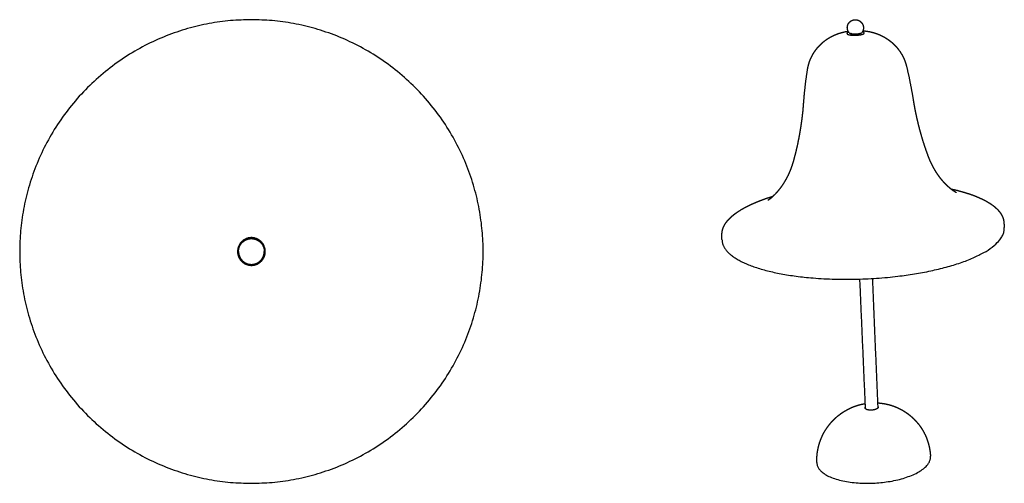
# Model space of a CAD drawing. Header units: millimetres. Extents: x 229 to 646, y -75 to 463.
# Tile 1 of 2: x 229 to 611, y -75 to 105. Entities that reach past the tile are written whole.
import ezdxf

# ---------------------------------------------------------------- set-up
doc = ezdxf.new("R2010")
doc.units = ezdxf.units.MM
doc.layers.add('Make2D$Visible$Curves', color=7, linetype='Continuous', true_color=0x000000)

msp = doc.modelspace()

# ---------------------------------------------------------------- linework, layer by layer
at = {"layer": 'Make2D$Visible$Curves', "color": 18, "lineweight": -3, "true_color": 0x000000}
for points, weights, degree, knots in [([(318.72, 105.25), (228.72, 105.25), (228.72, 15.25), (228.72, -74.75), (318.72, -74.75)], [1, 0.707106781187, 1, 0.707106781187, 1], 2, [0, 0, 0, 141.371669, 141.371669, 282.743339, 282.743339, 282.743339]), ([(318.72, -74.75), (408.72, -74.75), (408.72, 15.25), (408.72, 105.25), (318.72, 105.25)], [1, 0.707106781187, 1, 0.707106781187, 1], 2, [0, 0, 0, 141.371669, 141.371669, 282.743339, 282.743339, 282.743339]), ([(550.18, 102.04), (550.17, 102.11), (550.17, 102.19), (550.18, 102.33), (550.18, 102.4), (550.19, 102.49), (550.19, 102.52), (550.2, 102.58), (550.21, 102.62), (550.22, 102.69), (550.22, 102.72), (550.24, 102.79), (550.24, 102.83), (550.25, 102.86), (550.25, 102.87), (550.26, 102.88), (550.26, 102.89), (550.31, 103.11), (550.39, 103.32), (550.59, 103.73), (550.71, 103.92), (550.85, 104.1), (551, 104.28), (551.17, 104.45), (551.35, 104.6), (551.51, 104.72), (551.68, 104.83), (551.86, 104.92), (552.04, 105.01), (552.24, 105.08), (552.53, 105.17), (552.63, 105.19), (552.82, 105.22), (552.92, 105.23), (553.01, 105.24)], [1483.29017551, 1483.28001426, 1483.27046389, 1483.25415139, 1483.24719605, 1483.23771589, 1483.23483691, 1483.22901776, 1483.22609589, 1483.21999733, 1483.21686384, 1483.21122513, 1483.20868873, 1483.20628089, 1483.20547902, 1483.20469139, 1483.20391814, 1483.18852995, 1483.17885748, 1483.17124996, 1483.1734588, 1483.18165961, 1483.19025879, 1483.20539271, 1483.22677216, 1483.24473965, 1483.26702646, 1483.29332705, 1483.32043387, 1483.35166671, 1483.40325989, 1483.42076859, 1483.45668763, 1483.47502952, 1483.49399991], 3, [0, 0, 0, 0, 0.377182, 0.377182, 0.68983, 0.68983, 0.832651, 0.832651, 0.988319, 0.988319, 1.170754, 1.170754, 1.334128, 1.334128, 1.334128, 1.388527, 1.388527, 1.388527, 2.472269, 2.472269, 3.567059, 3.567059, 3.567059, 4.715412, 4.715412, 4.715412, 5.680536, 5.680536, 5.680536, 6.675268, 6.675268, 7.151173, 7.151173, 7.611254, 7.611254, 7.611254, 7.611254]), ([(553.01, 105.24), (553.21, 105.26), (553.4, 105.26), (553.8, 105.22), (554.01, 105.17), (554.21, 105.11), (554.42, 105.05), (554.62, 104.96), (555, 104.75), (555.19, 104.62), (555.36, 104.47), (555.41, 104.43), (555.45, 104.39), (555.5, 104.34), (555.64, 104.2), (555.77, 104.04), (556, 103.71), (556.1, 103.53), (556.18, 103.35), (556.22, 103.26), (556.25, 103.16), (556.31, 102.98), (556.34, 102.88), (556.36, 102.79), (556.38, 102.7), (556.4, 102.62), (556.42, 102.43), (556.43, 102.34), (556.43, 102.24), (556.44, 102.18), (556.44, 102.11), (556.43, 101.98), (556.43, 101.91), (556.42, 101.79), (556.42, 101.75), (556.41, 101.67), (556.4, 101.64), (556.39, 101.55), (556.37, 101.49), (556.36, 101.43), (556.36, 101.41), (556.35, 101.38), (556.34, 101.35), (556.29, 101.14), (556.21, 100.94), (556.04, 100.59), (555.95, 100.44), (555.85, 100.29)], [1483.49399991, 1483.53260435, 1483.57367298, 1483.66233355, 1483.70995217, 1483.7588218, 1483.80996173, 1483.86219964, 1483.96882088, 1484.02291192, 1484.07603521, 1484.09111105, 1484.10609236, 1484.12095833, 1484.16870384, 1484.21510139, 1484.30311392, 1484.34458914, 1484.38335241, 1484.40229765, 1484.42056846, 1484.45570059, 1484.4725352, 1484.48855248, 1484.50274728, 1484.51628851, 1484.54379688, 1484.5575414, 1484.57032717, 1484.57836692, 1484.58602272, 1484.60163303, 1484.60945563, 1484.62130208, 1484.62565269, 1484.63286415, 1484.63582106, 1484.64367056, 1484.64830268, 1484.65254752, 1484.65447148, 1484.65631569, 1484.65807968, 1484.67247924, 1484.68149426, 1484.68777513, 1484.68693524, 1484.68246257], 3, [7.611254, 7.611254, 7.611254, 7.611254, 8.548318, 8.548318, 9.54356, 9.54356, 9.54356, 10.585314, 10.585314, 11.659569, 11.659569, 11.659569, 11.96417, 11.96417, 11.96417, 12.942462, 12.942462, 13.903825, 13.903825, 13.903825, 14.37307, 14.37307, 14.843933, 14.843933, 14.843933, 15.261244, 15.261244, 15.737136, 15.737136, 15.737136, 16.036395, 16.036395, 16.380461, 16.380461, 16.596077, 16.596077, 16.756556, 16.756556, 17.040323, 17.040323, 17.040323, 17.16893, 17.16893, 17.16893, 18.220328, 18.220328, 19.071869, 19.071869, 19.071869, 19.071869]), ([(534.68, 85.75), (534.81, 86.57), (534.99, 87.37), (535.42, 88.81), (535.66, 89.45), (536.07, 90.39), (536.22, 90.7), (536.69, 91.64), (537.05, 92.26), (537.65, 93.14), (537.86, 93.44), (538.3, 94.01), (538.53, 94.3), (539.01, 94.85), (539.26, 95.12), (539.78, 95.65), (540.05, 95.91), (540.33, 96.16), (540.71, 96.51), (541.11, 96.84), (541.99, 97.5), (542.47, 97.83), (543.37, 98.37), (543.77, 98.6), (544.53, 98.99), (544.89, 99.16), (545.25, 99.31), (545.54, 99.44), (545.85, 99.57), (546.31, 99.74), (546.47, 99.8), (546.73, 99.89), (546.84, 99.92), (547.18, 100.04), (547.41, 100.11), (547.86, 100.24), (548.07, 100.3), (548.48, 100.4), (548.67, 100.45), (549.04, 100.53), (549.22, 100.57), (549.68, 100.66), (549.95, 100.71), (550.32, 100.77), (550.41, 100.78), (550.5, 100.79)], [1489.16501739, 1489.15482146, 1489.15816539, 1489.19093402, 1489.2157307, 1489.26913471, 1489.28992973, 1489.36172916, 1489.42157815, 1489.53079093, 1489.57084558, 1489.65816841, 1489.7054993, 1489.8079305, 1489.8630855, 1489.98184494, 1490.04551158, 1490.11338148, 1490.20751629, 1490.30959415, 1490.54539029, 1490.6812985, 1490.94851531, 1491.07499632, 1491.32489928, 1491.44558245, 1491.57302418, 1491.67901029, 1491.78950037, 1491.96396477, 1492.02453763, 1492.12742521, 1492.16911564, 1492.30374217, 1492.39838875, 1492.5809005, 1492.6683271, 1492.83648253, 1492.91705391, 1493.07163495, 1493.14565481, 1493.33210843, 1493.44398973, 1493.58662321, 1493.62043608, 1493.65385012], 3, [0.769299, 0.769299, 0.769299, 0.769299, 4.757311, 4.757311, 8.057364, 8.057364, 9.742584, 9.742584, 13.179353, 13.179353, 14.928639, 14.928639, 16.698394, 16.698394, 18.488756, 18.488756, 20.301188, 20.301188, 20.301188, 22.814244, 22.814244, 25.641381, 25.641381, 27.892989, 27.892989, 29.794147, 29.794147, 29.794147, 31.378046, 31.378046, 32.196075, 32.196075, 32.742309, 32.742309, 33.941122, 33.941122, 35.012086, 35.012086, 35.982681, 35.982681, 36.873049, 36.873049, 38.240895, 38.240895, 38.671365, 38.671365, 38.671365, 38.671365]), ([(550.11, 99.74), (550.42, 99.43), (551.6, 99.28), (552.79, 99.14), (554.15, 99.26), (555.52, 99.38), (556.25, 99.68), (556.99, 99.99), (556.67, 100.3)], [1483.2882089, 1368.54148322, 1480.40762236, 1366.89384728, 1480.24377608, 1368.23873492, 1482.89264952, 1371.7883249, 1486.8025601], 2, [-16.918724, -16.918724, -16.918724, -12.689043, -12.689043, -8.459362, -8.459362, -4.229681, -4.229681, 0, 0, 0]), ([(550.93, 100.13), (550.86, 100.22), (550.79, 100.31), (550.61, 100.56), (550.52, 100.74), (550.44, 100.92), (550.44, 100.92), (550.44, 100.92), (550.42, 100.96), (550.4, 101), (550.36, 101.1), (550.34, 101.16), (550.29, 101.32), (550.27, 101.41), (550.25, 101.5), (550.23, 101.58), (550.21, 101.67), (550.19, 101.84), (550.18, 101.94), (550.18, 102.04)], [1483.67666716, 1483.65136579, 1483.62655375, 1483.55905254, 1483.51783814, 1483.4792541, 1483.47897616, 1483.47869835, 1483.47038661, 1483.46247266, 1483.44211262, 1483.42987018, 1483.40101885, 1483.38478369, 1483.36931984, 1483.35562023, 1483.34253657, 1483.31592137, 1483.30259858, 1483.29017551], 3, [28.124855, 28.124855, 28.124855, 28.124855, 28.657887, 28.657887, 29.610638, 29.610638, 29.610638, 29.617497, 29.617497, 29.815946, 29.815946, 30.136217, 30.136217, 30.592745, 30.592745, 30.592745, 30.997207, 30.997207, 31.458401, 31.458401, 31.458401, 31.458401]), ([(550.93, 100.13), (551.14, 99.89), (552.02, 99.78), (552.91, 99.67), (553.94, 99.76)], [1483.67666716, 1365.60788215, 1481.46481512, 1364.33006102, 1481.32198931], 2, [-6.387522, -6.387522, -6.387522, -3.193761, -3.193761, 0, 0, 0]), ([(553.82, 99.6), (552.94, 99.52), (552.23, 99.64), (551.74, 99.71), (551.58, 99.86)], [1482.37058197, 1336.89200372, 1482.60433325, 1378.23704722, 1425.7586811], 2, [-9.424778, -9.424778, -9.424778, -6.748305, -6.748305, -4.814459, -4.814459, -4.814459]), ([(556.22, 100.98), (556.23, 100.98), (556.24, 100.98), (556.6, 100.95), (556.95, 100.91), (557.29, 100.86), (557.48, 100.84), (557.67, 100.81), (558.11, 100.74), (558.36, 100.7), (558.78, 100.62), (558.94, 100.59), (559.35, 100.5), (559.58, 100.44), (560.09, 100.31), (560.35, 100.24), (560.9, 100.07), (561.19, 99.98), (561.82, 99.76), (562.17, 99.62), (562.91, 99.31), (563.29, 99.14), (564.06, 98.75), (564.44, 98.54), (565.14, 98.13), (565.47, 97.92), (566.1, 97.49), (566.41, 97.26), (566.71, 97.03), (567.01, 96.8), (567.3, 96.56), (567.8, 96.12), (568.01, 95.92), (568.22, 95.72)], [1494.83347184, 1494.83383269, 1494.83418643, 1494.84517617, 1494.84926622, 1494.85083814, 1494.85169845, 1494.85180297, 1494.85163672, 1494.8512386, 1494.85196257, 1494.85261022, 1494.85565125, 1494.85869653, 1494.8687782, 1494.87623625, 1494.89693834, 1494.91064277, 1494.94777285, 1494.97269888, 1495.03455405, 1495.07260045, 1495.15737259, 1495.20411213, 1495.29866139, 1495.3458055, 1495.44288952, 1495.49271752, 1495.54369737, 1495.59398088, 1495.64536322, 1495.73804608, 1495.77906983, 1495.820279], 3, [47.933729, 47.933729, 47.933729, 47.933729, 47.988601, 47.988601, 49.672802, 49.672802, 49.672802, 50.595854, 50.595854, 51.842285, 51.842285, 52.669085, 52.669085, 53.859895, 53.859895, 55.191834, 55.191834, 56.651114, 56.651114, 58.457322, 58.457322, 60.518982, 60.518982, 62.601733, 62.601733, 64.467573, 64.467573, 66.301955, 66.301955, 66.301955, 68.113264, 68.113264, 69.528473, 69.528473, 69.528473, 69.528473]), ([(568.22, 95.72), (568.54, 95.41), (568.85, 95.09), (569.45, 94.41), (569.75, 94.05), (570.4, 93.2), (570.74, 92.7), (571.36, 91.69), (571.64, 91.18), (572.09, 90.25), (572.27, 89.84), (572.73, 88.66), (572.98, 87.88), (573.17, 87.08)], [1495.82027933, 1495.88268421, 1495.94550046, 1496.07416682, 1496.13991477, 1496.2889787, 1496.37165514, 1496.528776, 1496.60330402, 1496.72983119, 1496.78308614, 1496.92747727, 1497.01306212, 1497.08914272], 3, [3.693494, 3.693494, 3.693494, 3.693494, 5.837633, 5.837633, 8.09663, 8.09663, 11.02475, 11.02475, 13.835757, 13.835757, 16.011559, 16.011559, 19.997629, 19.997629, 19.997629, 19.997629]), ([(531.78, 61.3), (531.93, 62.14), (532.07, 62.98), (532.25, 64.19), (532.31, 64.55), (532.54, 66.17), (532.7, 67.43), (532.98, 69.96), (533.09, 71.23), (533.2, 72.65), (533.21, 72.8), (533.22, 72.95)], [1501.63731199, 1501.13863307, 1500.64016082, 1499.92677199, 1499.71194624, 1498.75782538, 1498.01820072, 1496.53634038, 1495.79425377, 1494.96448134, 1494.8788119, 1494.79311611], 3, [611.337591, 611.337591, 611.337591, 611.337591, 615.758099, 615.758099, 617.66257, 617.66257, 624.215558, 624.215558, 630.768544, 630.768544, 631.52275, 631.52275, 631.52275, 631.52275]), ([(575.69, 74.48), (575.72, 74.34), (575.74, 74.19), (575.97, 72.79), (576.19, 71.54), (576.68, 69.06), (576.94, 67.82), (577.35, 66.02), (577.49, 65.45), (577.78, 64.27), (577.93, 63.66), (578.09, 63.05)], [1503.57138919, 1503.66456688, 1503.75783116, 1504.66228068, 1505.47984605, 1507.12958762, 1507.96159799, 1509.19187551, 1509.58386177, 1510.40196272, 1510.82837777, 1511.25696172], 3, [1673.393539, 1673.393539, 1673.393539, 1673.393539, 1674.147692, 1674.147692, 1680.700212, 1680.700212, 1687.252734, 1687.252734, 1690.296685, 1690.296685, 1693.57753, 1693.57753, 1693.57753, 1693.57753]), ([(529.21, 50.03), (529.54, 51.18), (529.85, 52.35), (530.45, 54.78), (530.74, 56.04), (531.24, 58.39), (531.45, 59.47), (531.7, 60.8), (531.74, 61.05), (531.78, 61.3)], [1508.51325298, 1507.78559073, 1507.06140687, 1505.56522472, 1504.79374161, 1503.37533116, 1502.72809045, 1501.9332507, 1501.78527225, 1501.63731199], 3, [591.139963, 591.139963, 591.139963, 591.139963, 597.486582, 597.486582, 604.293914, 604.293914, 610.026007, 610.026007, 611.337591, 611.337591, 611.337591, 611.337591]), ([(578.09, 63.05), (578.44, 61.75), (578.8, 60.45), (579.56, 57.92), (579.96, 56.69), (580.76, 54.33), (581.16, 53.21), (581.58, 52.09)], [1511.25696172, 1512.17714132, 1513.10731888, 1514.95849555, 1515.87850919, 1517.67844249, 1518.55668422, 1519.44578709], 3, [878.976166, 878.976166, 878.976166, 878.976166, 886.020216, 886.020216, 892.827427, 892.827427, 899.173935, 899.173935, 899.173935, 899.173935]), ([(521.38, 36.78), (521.5, 36.89), (521.62, 37.01), (521.83, 37.2), (521.9, 37.28), (521.98, 37.35), (522.18, 37.55), (522.38, 37.75), (522.79, 38.19), (523, 38.43), (523.37, 38.86), (523.53, 39.05), (523.95, 39.56), (524.19, 39.88), (524.64, 40.48), (524.84, 40.75), (525.23, 41.33), (525.43, 41.62), (525.76, 42.15), (525.9, 42.37), (526.26, 42.99), (526.49, 43.38), (526.87, 44.11), (527.04, 44.43), (527.36, 45.09), (527.52, 45.43), (527.92, 46.32), (528.15, 46.9), (528.42, 47.6), (528.46, 47.71), (528.63, 48.18), (528.75, 48.53), (528.98, 49.24), (529.09, 49.6), (529.2, 49.98), (529.2, 50), (529.21, 50.03)], [1529.73678724, 1529.28052848, 1528.83140225, 1528.13190728, 1527.87720139, 1527.62481515, 1526.98125563, 1526.35354328, 1525.12698455, 1524.52900706, 1523.4981282, 1523.05983751, 1521.97957572, 1521.3481041, 1520.23634371, 1519.75081604, 1518.79874305, 1518.33242977, 1517.53847892, 1517.20699184, 1516.33757872, 1515.8073422, 1514.8787941, 1514.47680936, 1513.6836688, 1513.29265147, 1512.27532692, 1511.65730769, 1510.92670618, 1510.80506384, 1510.32782356, 1509.97509751, 1509.27482434, 1508.9273999, 1508.55911366, 1508.53617859, 1508.51325308], 3, [222.984948, 222.984948, 222.984948, 222.984948, 224.679888, 224.679888, 225.664958, 225.664958, 225.664958, 228.177083, 228.177083, 230.689064, 230.689064, 232.609853, 232.609853, 235.508261, 235.508261, 237.844705, 237.844705, 240.181117, 240.181117, 241.897093, 241.897093, 244.740348, 244.740348, 246.97182, 246.97182, 249.203294, 249.203294, 252.847995, 252.847995, 253.578817, 253.578817, 255.724213, 255.724213, 257.869611, 257.869611, 258.012154, 258.012154, 258.012154, 258.012154]), ([(581.58, 52.09), (581.59, 52.06), (581.59, 52.04), (581.73, 51.67), (581.87, 51.32), (582.16, 50.64), (582.3, 50.3), (582.5, 49.88), (582.54, 49.78), (582.72, 49.4), (582.86, 49.11), (583.15, 48.55), (583.3, 48.27), (583.63, 47.67), (583.81, 47.35), (584.18, 46.72), (584.37, 46.41), (584.74, 45.84), (584.92, 45.58), (585.32, 44.99), (585.55, 44.67), (586, 44.07), (586.21, 43.8), (586.65, 43.26), (586.87, 43), (587.2, 42.62), (587.32, 42.48), (587.44, 42.35)], [1519.44578718, 1519.47212867, 1519.49849053, 1519.92195328, 1520.32354319, 1521.13683617, 1521.54839695, 1522.08152172, 1522.19802889, 1522.68484487, 1523.05896899, 1523.81649371, 1524.19979596, 1525.046699, 1525.51210686, 1526.45781627, 1526.93795292, 1527.86531242, 1528.3108858, 1529.33811684, 1529.92374089, 1531.06843566, 1531.62534833, 1532.76022545, 1533.33791328, 1534.25106548, 1534.57876649, 1534.90986798], 3, [309.718188, 309.718188, 309.718188, 309.718188, 309.860691, 309.860691, 312.005498, 312.005498, 314.150303, 314.150303, 314.747313, 314.747313, 316.635847, 316.635847, 318.524378, 318.524378, 320.755342, 320.755342, 322.986304, 322.986304, 324.993855, 324.993855, 327.544469, 327.544469, 329.880349, 329.880349, 332.216261, 332.216261, 333.503521, 333.503521, 333.503521, 333.503521]), ([(587.44, 42.35), (587.61, 42.17), (587.77, 41.99), (588.1, 41.66), (588.26, 41.49), (588.59, 41.17), (588.76, 41), (589.09, 40.7), (589.25, 40.55), (589.52, 40.31), (589.63, 40.22), (589.73, 40.13), (589.95, 39.95), (590.16, 39.78), (590.36, 39.62), (590.37, 39.62), (590.37, 39.61)], [1534.90986798, 1535.36391417, 1535.82420388, 1536.75792428, 1537.23114305, 1538.22199733, 1538.74021703, 1539.79188078, 1540.32493188, 1541.2288225, 1541.59534589, 1541.9651894, 1542.73493993, 1543.51792321, 1544.3303749, 1544.34588382, 1544.36139731], 3, [0, 0, 0, 0, 1.76552, 1.76552, 3.531064, 3.531064, 5.41097, 5.41097, 7.290919, 7.290919, 8.554302, 8.554302, 8.554302, 11.183897, 11.183897, 11.235055, 11.235055, 11.235055, 11.235055]), ([(590.37, 39.61), (590.57, 39.46), (590.75, 39.32), (590.93, 39.19), (590.94, 39.19), (591.33, 38.9), (591.66, 38.69), (591.92, 38.53), (591.92, 38.53), (592.05, 38.45), (592.15, 38.4), (592.31, 38.3), (592.37, 38.27), (592.42, 38.25), (592.43, 38.24), (592.46, 38.23), (592.46, 38.22), (592.46, 38.22)], [1544.36139731, 1545.143356, 1545.93693347, 1546.76556053, 1546.78847172, 1548.63596469, 1550.50408302, 1552.44821762, 1552.47847744, 1553.43698695, 1554.37073155, 1556.24866218, 1557.1896054, 1558.42873855, 1558.72543984, 1559.59836964, 1560.17381535, 1560.74820339], 3, [11.235055, 11.235055, 11.235055, 11.235055, 13.813674, 13.813674, 13.886969, 13.886969, 19.721727, 19.721727, 19.813955, 19.813955, 22.642411, 22.642411, 25.470737, 25.470737, 26.361384, 26.361384, 28.091817, 28.091817, 28.091817, 28.091817]), ([(590.45, 39.55), (591.07, 39.41), (591.67, 39.28), (593.14, 38.92), (593.99, 38.69), (595.64, 38.22), (596.44, 37.98), (597.97, 37.48), (598.71, 37.22), (599.71, 36.84), (600, 36.73), (600.67, 36.45), (601.05, 36.29), (602.01, 35.87), (602.57, 35.61), (603.73, 35.03), (604.31, 34.7), (604.93, 34.33), (604.99, 34.3), (605.49, 33.99), (605.9, 33.72), (606.72, 33.14), (607.12, 32.83), (607.49, 32.51), (607.78, 32.27), (608.04, 32.02), (608.37, 31.69), (608.45, 31.61), (608.53, 31.53)], [1594.23049688, 1593.51715444, 1592.77977704, 1590.88993018, 1589.71000479, 1587.26339596, 1585.99829416, 1583.39240702, 1582.05346594, 1580.10012222, 1579.51957475, 1578.12509865, 1577.30528878, 1575.16779924, 1573.83278932, 1570.90141805, 1569.29643479, 1567.47590128, 1567.29260773, 1565.79709439, 1564.46514365, 1561.64640172, 1560.1557931, 1558.64720353, 1557.51102806, 1556.36409341, 1554.84089762, 1554.47243493, 1554.10312017], 3, [83.719175, 83.719175, 83.719175, 83.719175, 87.784654, 87.784654, 93.817671, 93.817671, 99.797652, 99.797652, 105.712503, 105.712503, 108.171481, 108.171481, 111.550886, 111.550886, 116.853693, 116.853693, 122.959625, 122.959625, 123.64153, 123.64153, 128.511627, 128.511627, 133.811594, 133.811594, 133.811594, 137.804697, 137.804697, 139.074465, 139.074465, 139.074465, 139.074465]), ([(503.55, 27.09), (503.62, 27.18), (503.69, 27.27), (504, 27.63), (504.25, 27.9), (504.52, 28.17), (504.63, 28.28), (504.75, 28.39), (505.08, 28.69), (505.29, 28.89), (505.76, 29.28), (506, 29.48), (506.45, 29.84), (506.66, 29.99), (507.19, 30.37), (507.52, 30.6), (508.43, 31.2), (509.04, 31.57), (510.32, 32.3), (510.99, 32.65), (511.7, 33), (512.4, 33.35), (513.13, 33.69), (514.55, 34.3), (515.23, 34.58), (516.04, 34.9), (516.15, 34.94), (517.09, 35.3), (517.93, 35.6), (519.61, 36.18), (520.44, 36.45), (521.3, 36.71)], [1531.76479545, 1532.16015856, 1532.55535322, 1534.19240945, 1535.43292474, 1536.66959207, 1537.18410864, 1537.69805717, 1539.13268766, 1540.05194417, 1541.91624963, 1542.8612207, 1544.54880858, 1545.29278528, 1547.14285833, 1548.24577422, 1551.17823709, 1552.99529579, 1556.58699517, 1558.36013326, 1560.1058708, 1561.85057483, 1563.56722324, 1566.69245558, 1568.10868995, 1569.73205873, 1569.96377619, 1571.79952443, 1573.36866628, 1576.33517704, 1577.73586941, 1579.09942552], 3, [25.101919, 25.101919, 25.101919, 25.101919, 26.371372, 26.371372, 30.363866, 30.363866, 30.363866, 32.024973, 32.024973, 35.007056, 35.007056, 38.091593, 38.091593, 40.53667, 40.53667, 44.192634, 44.192634, 50.315715, 50.315715, 56.448865, 56.448865, 56.448865, 62.575384, 62.575384, 67.808339, 67.808339, 68.682757, 68.682757, 74.757985, 74.757985, 80.455996, 80.455996, 80.455996, 80.455996]), ([(519.37, 35.21), (519.37, 35.21), (519.38, 35.21), (519.41, 35.23), (519.43, 35.24), (519.5, 35.28), (519.54, 35.31), (519.67, 35.4), (519.77, 35.47), (520.04, 35.66), (520.19, 35.78), (520.51, 36.03), (520.67, 36.16), (520.97, 36.42), (521.12, 36.55), (521.31, 36.71), (521.34, 36.75), (521.38, 36.78)], [1545.0941984, 1544.52558831, 1543.95927314, 1542.82040766, 1542.24872321, 1541.11224013, 1540.5481551, 1539.00172237, 1538.03149398, 1536.09103151, 1535.12640393, 1533.41531895, 1532.66447796, 1531.31585298, 1530.71476096, 1529.99474596, 1529.86548286, 1529.73678724], 3, [206.140225, 206.140225, 206.140225, 206.140225, 207.870721, 207.870721, 209.635512, 209.635512, 211.400332, 211.400332, 214.510062, 214.510062, 217.723893, 217.723893, 220.333753, 220.333753, 222.506862, 222.506862, 222.984948, 222.984948, 222.984948, 222.984948]), ([(608.53, 31.53), (608.54, 31.52), (608.55, 31.51), (608.57, 31.5), (608.69, 31.37), (608.8, 31.24), (609.1, 30.89), (609.28, 30.68), (609.57, 30.28), (609.69, 30.1), (609.92, 29.75), (610.02, 29.57), (610.21, 29.22), (610.29, 29.05), (610.48, 28.63), (610.58, 28.38), (610.73, 27.91), (610.79, 27.7), (610.88, 27.27), (610.92, 27.06), (610.95, 26.76), (610.96, 26.67), (610.97, 26.58)], [1554.10312017, 1554.04244971, 1553.98175625, 1553.92104029, 1553.33199078, 1552.74061898, 1551.17523254, 1550.19719348, 1548.43510061, 1547.65239994, 1546.09512301, 1545.32038225, 1543.82390883, 1543.10240367, 1541.33119008, 1540.27995029, 1538.34491714, 1537.46287901, 1535.71347518, 1534.84754239, 1533.61798157, 1533.25632853, 1532.89442988], 3, [139.074465, 139.074465, 139.074465, 139.074465, 139.283061, 139.283061, 139.283061, 141.306552, 141.306552, 144.621186, 144.621186, 147.250296, 147.250296, 149.834641, 149.834641, 152.227315, 152.227315, 155.693249, 155.693249, 158.585211, 158.585211, 161.412679, 161.412679, 162.590145, 162.590145, 162.590145, 162.590145]), ([(501.47, 21.87), (501.47, 22.03), (501.48, 22.19), (501.51, 22.65), (501.55, 22.96), (501.65, 23.42), (501.68, 23.58), (501.78, 23.91), (501.83, 24.08), (501.95, 24.43), (502.02, 24.61), (502.19, 24.97), (502.28, 25.16), (502.49, 25.56), (502.61, 25.76), (502.87, 26.19), (503.02, 26.41), (503.3, 26.78), (503.42, 26.94), (503.55, 27.09)], [1509.92014905, 1510.55200476, 1511.18545704, 1513.02343415, 1514.22984836, 1516.09265593, 1516.74422058, 1518.08884587, 1518.78178478, 1520.21794447, 1520.96120125, 1522.50889119, 1523.31358116, 1524.99804809, 1525.87824459, 1527.73172255, 1528.70553411, 1530.3741326, 1531.06972435, 1531.76479545], 3, [1.585409, 1.585409, 1.585409, 1.585409, 3.665267, 3.665267, 7.600612, 7.600612, 9.711873, 9.711873, 11.949285, 11.949285, 14.341982, 14.341982, 16.926357, 16.926357, 19.748807, 19.748807, 22.870147, 22.870147, 25.101919, 25.101919, 25.101919, 25.101919]), ([(324.1, 15.25), (324.1, 20.64), (318.72, 20.64), (313.33, 20.64), (313.33, 15.25)], [1, 0.707108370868, 1, 0.707108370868, 1], 2, [-16.918627, -16.918627, -16.918627, -8.459313, -8.459313, 0, 0, 0]), ([(313.72, 15.25), (313.72, 16.21), (314.07, 17.09), (314.45, 18.06), (315.18, 18.79), (315.91, 19.52), (316.88, 19.9), (317.76, 20.25), (318.72, 20.25)], [1, 0.926776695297, 0.890165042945, 0.853553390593, 0.853553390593, 0.853553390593, 0.890165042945, 0.926776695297, 1], 2, [0, 0, 0, 1.907436, 1.907436, 3.978504, 3.978504, 6.049571, 6.049571, 7.957007, 7.957007, 7.957007]), ([(318.72, 20.25), (319.67, 20.25), (320.56, 19.9), (321.52, 19.52), (322.25, 18.79), (322.98, 18.06), (323.37, 17.09), (323.72, 16.21), (323.72, 15.25)], [1, 0.926776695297, 0.890165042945, 0.853553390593, 0.853553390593, 0.853553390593, 0.890165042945, 0.926776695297, 1], 2, [7.957007, 7.957007, 7.957007, 9.864443, 9.864443, 11.935511, 11.935511, 14.006578, 14.006578, 15.914014, 15.914014, 15.914014]), ([(501.49, 19.87), (501.54, 11.46), (522.23, 7.04), (543.5, 2.5), (569.81, 5.65)], [1510.97207456, 1334.40824588, 1452.07106628, 1298.55798511, 1445.96662946], 2, [125.933657, 125.933657, 125.933657, 204.338498, 204.338498, 282.743339, 282.743339, 282.743339]), ([(313.33, 15.25), (313.33, 13.02), (314.91, 11.45), (316.49, 9.87), (318.72, 9.87), (320.95, 9.87), (322.52, 11.45), (324.1, 13.02), (324.1, 15.25)], [1, 0.923879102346, 1, 0.923879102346, 1, 0.923879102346, 1, 0.923879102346, 1], 2, [-16.918724, -16.918724, -16.918724, -12.689043, -12.689043, -8.459362, -8.459362, -4.229681, -4.229681, 0, 0, 0]), ([(313.72, 15.25), (313.72, 14.3), (314.07, 13.41), (314.45, 12.45), (315.18, 11.72), (315.91, 10.99), (316.88, 10.6), (317.76, 10.25), (318.72, 10.25)], [1, 0.926776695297, 0.890165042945, 0.853553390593, 0.853553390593, 0.853553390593, 0.890165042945, 0.926776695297, 1], 2, [0, 0, 0, 1.907436, 1.907436, 3.978504, 3.978504, 6.049571, 6.049571, 7.957007, 7.957007, 7.957007]), ([(320.99, 10.8), (321.69, 11.16), (322.25, 11.72), (322.98, 12.45), (323.37, 13.41), (323.72, 14.3), (323.72, 15.25)], [0.874965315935, 0.853553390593, 0.853553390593, 0.853553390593, 0.890165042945, 0.926776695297, 1], 2, [10.351666, 10.351666, 10.351666, 11.935511, 11.935511, 14.006578, 14.006578, 15.914014, 15.914014, 15.914014]), ([(318.72, 10.25), (319.67, 10.25), (320.56, 10.6), (320.78, 10.69), (320.99, 10.8)], [1, 0.926776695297, 0.890165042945, 0.88155206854, 0.874965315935], 2, [7.957007, 7.957007, 7.957007, 9.864443, 9.864443, 10.351666, 10.351666, 10.351666]), ([(538.34, -65.66), (538.34, -65.43), (538.35, -65.2), (538.37, -64.51), (538.4, -64.05), (538.46, -63.53), (538.46, -63.47), (538.51, -63), (538.57, -62.59), (538.88, -60.74), (539.26, -59.31), (539.97, -57.46), (540.16, -57), (540.59, -56.07), (540.82, -55.6), (541.32, -54.69), (541.59, -54.24), (542.28, -53.17), (542.72, -52.56), (543.39, -51.72), (543.59, -51.46), (544.17, -50.8), (544.55, -50.4), (544.94, -50.01), (545.36, -49.59), (545.78, -49.2), (546.66, -48.46), (547.11, -48.1), (548, -47.46), (548.44, -47.16), (548.9, -46.87), (549.28, -46.63), (549.67, -46.41), (550.3, -46.06), (550.54, -45.94), (551.5, -45.46), (552.23, -45.15), (553.26, -44.77), (553.53, -44.67), (554.05, -44.5), (554.31, -44.43), (554.81, -44.28), (555.07, -44.21), (555.73, -44.05), (556.13, -43.96), (556.75, -43.84), (556.95, -43.8), (557.16, -43.77)], [1570.95285308, 1570.99243473, 1571.03274455, 1571.15748134, 1571.24412634, 1571.34536594, 1571.35720718, 1571.44914262, 1571.53134575, 1571.91689982, 1572.24353807, 1572.71019677, 1572.83206297, 1573.08192751, 1573.20993872, 1573.47172601, 1573.60546138, 1573.93423153, 1574.1306407, 1574.41541425, 1574.50202956, 1574.73665214, 1574.88513362, 1575.03408177, 1575.19103707, 1575.34837256, 1575.65897952, 1575.81219184, 1576.1092994, 1576.25318473, 1576.39636868, 1576.51665247, 1576.63636928, 1576.82661259, 1576.89758793, 1577.17835751, 1577.38539439, 1577.6617939, 1577.7345425, 1577.87275208, 1577.93829445, 1578.06824535, 1578.13264092, 1578.29774861, 1578.39761559, 1578.54536486, 1578.59433594, 1578.64291817], 3, [1.152512, 1.152512, 1.152512, 1.152512, 2.305072, 2.305072, 4.656987, 4.656987, 4.967061, 4.967061, 7.054798, 7.054798, 14.519781, 14.519781, 17.092136, 17.092136, 19.706642, 19.706642, 22.363686, 22.363686, 26.164855, 26.164855, 27.815983, 27.815983, 30.621338, 30.621338, 30.621338, 33.571729, 33.571729, 36.445761, 36.445761, 39.159672, 39.159672, 39.159672, 41.440524, 41.440524, 42.806578, 42.806578, 46.868982, 46.868982, 48.334578, 48.334578, 49.675177, 49.675177, 51.013367, 51.013367, 53.13543, 53.13543, 54.1997, 54.1997, 54.1997, 54.1997]), ([(562.13, -45.23), (562.13, -45.29), (562.12, -45.35), (562.04, -45.53), (561.93, -45.66), (561.58, -45.9), (561.35, -46), (560.82, -46.18), (560.51, -46.25), (560.19, -46.29)], [1565.27164886, 1565.03939158, 1564.80445911, 1564.04262669, 1563.51950653, 1562.56132255, 1562.12663573, 1561.41159122, 1561.13151486, 1560.94999336], 3, [0.934525, 0.934525, 0.934525, 0.934525, 1.679647, 1.679647, 3.359294, 3.359294, 5.038941, 5.038941, 6.718588, 6.718588, 6.718588, 6.718588]), ([(561.91, -43.52), (562.28, -43.54), (562.66, -43.57), (563.28, -43.64), (563.52, -43.67), (564.01, -43.74), (564.25, -43.78), (564.49, -43.82), (565.04, -43.92), (565.6, -44.04), (566.45, -44.25), (566.75, -44.34), (568.13, -44.76), (569.17, -45.16), (570.64, -45.87), (571.09, -46.11), (572, -46.62), (572.45, -46.9), (573, -47.27), (573.11, -47.35), (573.67, -47.74), (574.11, -48.08), (574.54, -48.43), (574.97, -48.78), (575.37, -49.14), (576.15, -49.88), (576.52, -50.27), (577.23, -51.05), (577.57, -51.45), (578.22, -52.29), (578.54, -52.73), (578.84, -53.18), (579.11, -53.58), (579.36, -54), (579.85, -54.85), (580.08, -55.29), (580.72, -56.61), (581.08, -57.51), (581.53, -58.89), (581.67, -59.35), (581.9, -60.28), (582, -60.73), (582.22, -61.86), (582.31, -62.54), (582.37, -63.22)], [1579.67714337, 1579.75221379, 1579.82555881, 1579.94444622, 1579.99100006, 1580.0815623, 1580.12559871, 1580.16879509, 1580.26887519, 1580.36439197, 1580.50621223, 1580.5558032, 1580.77277211, 1580.92163003, 1581.10747959, 1581.16140433, 1581.26161174, 1581.30752188, 1581.35832396, 1581.3680553, 1581.41761696, 1581.45199432, 1581.48054512, 1581.50844162, 1581.53076262, 1581.56384729, 1581.57482369, 1581.58582621, 1581.58603673, 1581.57582599, 1581.56507698, 1581.54880133, 1581.53425924, 1581.51530951, 1581.4678541, 1581.43905851, 1581.34113352, 1581.25950854, 1581.11209139, 1581.05869879, 1580.94601794, 1580.88707814, 1580.73308342, 1580.63402364, 1580.52768786], 3, [8.163403, 8.163403, 8.163403, 8.163403, 10.080503, 10.080503, 11.350225, 11.350225, 12.596051, 12.596051, 12.596051, 15.483385, 15.483385, 17.111953, 17.111953, 22.845607, 22.845607, 25.480265, 25.480265, 28.208002, 28.208002, 28.880369, 28.880369, 31.74721, 31.74721, 31.74721, 34.549986, 34.549986, 37.297572, 37.297572, 39.996776, 39.996776, 42.780481, 42.780481, 42.780481, 45.266832, 45.266832, 47.839577, 47.839577, 52.810326, 52.810326, 55.304588, 55.304588, 57.702974, 57.702974, 61.209234, 61.209234, 61.209234, 61.209234]), ([(538.33, -66.71), (538.27, -75.94), (560.86, -74.66), (583.31, -73.39), (582.47, -64.27)], [1571.55584293, 1087.62768318, 1541.16029832, 1094.40872038, 1581.15670667], 2, [-182.955297, -182.955297, -182.955297, -124.138612, -124.138612, -65.321927, -65.321927, -65.321927])]:
    msp.add_rational_spline(points, weights, degree=degree, knots=knots, dxfattribs=at)
for points, weights, degree in [([(550.71, 100.43), (549.77, 100.1), (550.11, 99.74)], [1271.96355044, 1245.93772895, 1483.2882089], 2), ([(552.16, 99.65), (552.16, 99.77)], [1376.77022183, 1376.7132643], 1), ([(555.22, 99.97), (554.95, 99.7), (553.82, 99.6)], [1384.72407286, 1217.83711249, 1482.37058197], 2), ([(553.94, 99.76), (555.55, 99.9), (555.85, 100.29)], [1481.32198931, 1237.45919605, 1484.68246257], 2), ([(554.66, 99.85), (554.66, 99.73)], [1376.08185705, 1376.13876883], 1), ([(556.67, 100.3), (556.5, 100.47), (556.04, 100.6)], [1486.8025601, 1362.25620202, 1309.76389937], 2), ([(533.22, 72.95), (533.54, 77.23), (534.02, 81.5), (534.68, 85.75)], [1494.79311804, 1492.89765095, 1491.02497236, 1489.16500064], 3), ([(573.17, 87.08), (574.18, 82.91), (575.02, 78.7), (575.69, 74.48)], [1497.08913882, 1499.30390582, 1501.4615819, 1503.57139111], 3), ([(569.81, 5.65), (612.22, 10.74), (611.12, 24.62)], [1445.96662946, 1164.10484581, 1533.99259433], 2), ([(610.97, 26.58), (611.12, 24.62)], [1403.16764975, 1404.17288508], 1), ([(501.49, 19.87), (501.48, 20.54), (501.48, 21.2), (501.47, 21.87)], [1419.25333805, 1418.92397121, 1418.59460437, 1418.26523753], 3), ([(557.25, -45.82), (555.05, 4.55)], [1451.01332451, 1424.52575441], 1), ([(559.89, 4.77), (561.99, -45.57)], [1423.18666725, 1449.63161083], 1), ([(557.09, -45.5), (557.08, -45.33), (557.22, -45.16)], [1564.18355162, 1474.19094888, 1431.51314732], 2), ([(557.15, -45.7), (557.09, -45.6), (557.09, -45.5)], [1563.35253823, 1554.92519869, 1564.18355162], 2), ([(560.19, -46.29), (557.73, -46.63), (557.15, -45.7)], [1560.94999336, 1102.77775668, 1563.35253823], 2), ([(561.97, -44.91), (562, -44.95), (562.03, -44.99), (562.06, -45.03)], [1566.59200458, 1566.4411897, 1566.28547285, 1566.12600538], 3), ([(562.06, -45.03), (562.1, -45.09), (562.12, -45.16), (562.13, -45.23)], [1566.12600538, 1565.85003062, 1565.56294376, 1565.27164886], 3), ([(582.37, -63.22), (582.41, -63.57), (582.44, -63.92), (582.47, -64.27)], [1463.81325118, 1464.00748732, 1464.20172346, 1464.3959596], 3), ([(538.33, -66.71), (538.33, -66.36), (538.34, -66.01), (538.34, -65.66)], [1457.44049392, 1457.25413726, 1457.06778059, 1456.88142393], 3)]:
    msp.add_rational_spline(points, weights, degree=degree, dxfattribs=at)

doc.saveas('drawing.dxf')
